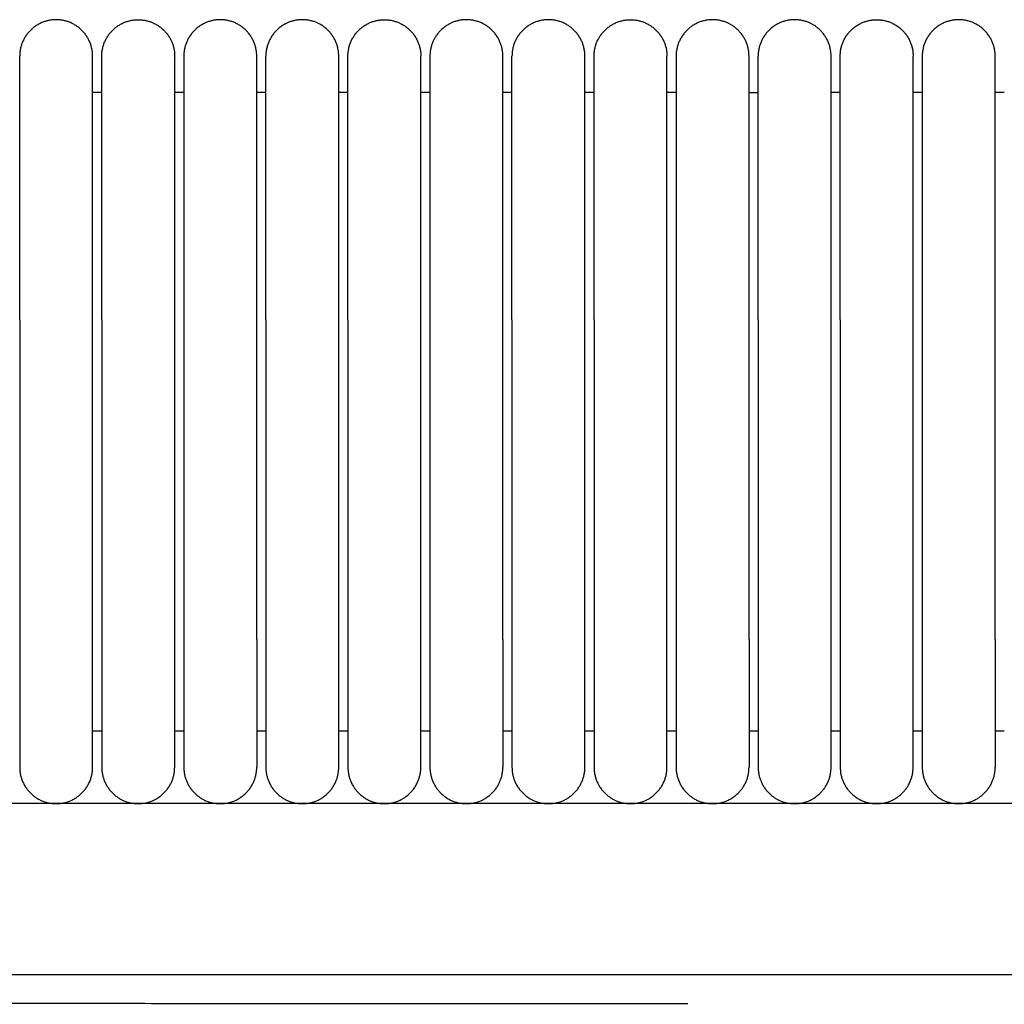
# Model space of a CAD drawing. Header units: millimetres. Extents: x -31695 to -19845, y -5614 to 7253.
# Tile 204 of 256: x -29736 to -29682, y 5435 to 5489. Entities that reach past the tile are written whole.
import ezdxf

# ---------------------------------------------------------------- set-up
doc = ezdxf.new("R2010")
doc.units = ezdxf.units.MM
doc.layers.add('2d', color=7, linetype='Continuous', true_color=0x000000)

msp = doc.modelspace()

# ---------------------------------------------------------------- linework, layer by layer
at = {"layer": '2d', "linetype": 'Continuous', "lineweight": -3}
msp.add_line((-29495.03, 5446.495), (-30409.135, 5446.495), dxfattribs=at)
for points, weights, knots in [([(-29731.565, 5487.495), (-29731.565, 5489.495), (-29733.565, 5489.495), (-29735.565, 5489.495), (-29735.565, 5487.495)], [1, 0.707106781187, 1, 0.707106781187, 1], [0, 0, 0, 1.570796, 1.570796, 3.141593, 3.141593, 3.141593]), ([(-29731.065, 5487.495), (-29731.065, 5489.495), (-29729.065, 5489.495), (-29728.236, 5489.495), (-29727.65, 5488.909), (-29727.065, 5488.323), (-29727.065, 5487.495)], [1, 0.707106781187, 1, 0.853553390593, 0.853553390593, 0.853553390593, 1], [0, 0, 0, 4, 4, 5.656854, 5.656854, 7.313708, 7.313708, 7.313708]), ([(-29722.565, 5487.495), (-29722.565, 5489.495), (-29724.565, 5489.495), (-29725.393, 5489.495), (-29725.979, 5488.909), (-29726.565, 5488.323), (-29726.565, 5487.495)], [1, 0.707106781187, 1, 0.853553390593, 0.853553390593, 0.853553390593, 1], [0, 0, 0, 4, 4, 5.656854, 5.656854, 7.313708, 7.313708, 7.313708]), ([(-29718.065, 5487.495), (-29718.065, 5489.495), (-29720.065, 5489.495), (-29722.065, 5489.495), (-29722.065, 5487.495)], [1, 0.707106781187, 1, 0.707106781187, 1], [0, 0, 0, 1.570796, 1.570796, 3.141593, 3.141593, 3.141593]), ([(-29717.565, 5487.495), (-29717.565, 5489.495), (-29715.565, 5489.495), (-29714.736, 5489.495), (-29714.15, 5488.909), (-29713.565, 5488.323), (-29713.565, 5487.495)], [1, 0.707106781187, 1, 0.853553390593, 0.853553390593, 0.853553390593, 1], [0, 0, 0, 4, 4, 5.656854, 5.656854, 7.313708, 7.313708, 7.313708]), ([(-29709.065, 5487.495), (-29709.065, 5489.495), (-29711.065, 5489.495), (-29711.893, 5489.495), (-29712.479, 5488.909), (-29713.065, 5488.323), (-29713.065, 5487.495)], [1, 0.707106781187, 1, 0.853553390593, 0.853553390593, 0.853553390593, 1], [0, 0, 0, 4, 4, 5.656854, 5.656854, 7.313708, 7.313708, 7.313708]), ([(-29704.565, 5487.495), (-29704.565, 5489.495), (-29706.565, 5489.495), (-29708.565, 5489.495), (-29708.565, 5487.495)], [1, 0.707106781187, 1, 0.707106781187, 1], [0, 0, 0, 1.570796, 1.570796, 3.141593, 3.141593, 3.141593]), ([(-29704.065, 5487.495), (-29704.065, 5489.495), (-29702.065, 5489.495), (-29701.236, 5489.495), (-29700.65, 5488.909), (-29700.065, 5488.323), (-29700.065, 5487.495)], [1, 0.707106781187, 1, 0.853553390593, 0.853553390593, 0.853553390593, 1], [0, 0, 0, 4, 4, 5.656854, 5.656854, 7.313708, 7.313708, 7.313708]), ([(-29695.565, 5487.495), (-29695.565, 5489.495), (-29697.565, 5489.495), (-29698.393, 5489.495), (-29698.979, 5488.909), (-29699.565, 5488.323), (-29699.565, 5487.495)], [1, 0.707106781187, 1, 0.853553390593, 0.853553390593, 0.853553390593, 1], [0, 0, 0, 4, 4, 5.656854, 5.656854, 7.313708, 7.313708, 7.313708]), ([(-29691.065, 5487.495), (-29691.065, 5489.495), (-29693.065, 5489.495), (-29695.065, 5489.495), (-29695.065, 5487.495)], [1, 0.707106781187, 1, 0.707106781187, 1], [0, 0, 0, 1.570796, 1.570796, 3.141593, 3.141593, 3.141593]), ([(-29690.565, 5487.495), (-29690.565, 5489.495), (-29688.565, 5489.495), (-29687.736, 5489.495), (-29687.15, 5488.909), (-29686.565, 5488.323), (-29686.565, 5487.495)], [1, 0.707106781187, 1, 0.853553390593, 0.853553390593, 0.853553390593, 1], [0, 0, 0, 4, 4, 5.656854, 5.656854, 7.313708, 7.313708, 7.313708]), ([(-29682.065, 5487.495), (-29682.065, 5489.495), (-29684.065, 5489.495), (-29684.893, 5489.495), (-29685.479, 5488.909), (-29686.065, 5488.323), (-29686.065, 5487.495)], [1, 0.707106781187, 1, 0.853553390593, 0.853553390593, 0.853553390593, 1], [0, 0, 0, 4, 4, 5.656854, 5.656854, 7.313708, 7.313708, 7.313708]), ([(-29735.565, 5473.034), (-29735.565, 5478.005), (-29735.565, 5481.519), (-29735.565, 5483.87), (-29735.565, 5484.676)], [1, 0.853553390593, 0.853553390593, 0.853553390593, 0.919067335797], [0, 0, 0, 9.941125, 9.941125, 16.590224, 16.590224, 16.590224]), ([(-29731.565, 5473.034), (-29731.565, 5478.005), (-29731.565, 5481.519), (-29731.565, 5483.87), (-29731.565, 5484.676)], [1, 0.853553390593, 0.853553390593, 0.853553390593, 0.919067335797], [0, 0, 0, 9.941125, 9.941125, 16.590224, 16.590224, 16.590224]), ([(-29731.065, 5473.034), (-29731.065, 5478.005), (-29731.065, 5481.519), (-29731.065, 5483.87), (-29731.065, 5484.676)], [1, 0.853553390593, 0.853553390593, 0.853553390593, 0.919067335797], [0, 0, 0, 9.941125, 9.941125, 16.590224, 16.590224, 16.590224]), ([(-29727.065, 5473.034), (-29727.065, 5478.005), (-29727.065, 5481.519), (-29727.065, 5483.87), (-29727.065, 5484.676)], [1, 0.853553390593, 0.853553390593, 0.853553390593, 0.919067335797], [0, 0, 0, 9.941125, 9.941125, 16.590224, 16.590224, 16.590224]), ([(-29726.565, 5484.676), (-29726.565, 5483.87), (-29726.565, 5481.519), (-29726.565, 5478.005), (-29726.565, 5473.034)], [0.919067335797, 0.853553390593, 0.853553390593, 0.853553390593, 1], [3.292027, 3.292027, 3.292027, 9.941125, 9.941125, 19.882251, 19.882251, 19.882251]), ([(-29722.565, 5473.034), (-29722.565, 5478.005), (-29722.565, 5481.519), (-29722.565, 5483.87), (-29722.565, 5484.676)], [1, 0.853553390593, 0.853553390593, 0.853553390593, 0.919067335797], [0, 0, 0, 9.941125, 9.941125, 16.590224, 16.590224, 16.590224]), ([(-29722.065, 5473.034), (-29722.065, 5478.005), (-29722.065, 5481.519), (-29722.065, 5483.87), (-29722.065, 5484.676)], [1, 0.853553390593, 0.853553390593, 0.853553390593, 0.919067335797], [0, 0, 0, 9.941125, 9.941125, 16.590224, 16.590224, 16.590224]), ([(-29718.065, 5473.034), (-29718.065, 5478.005), (-29718.065, 5481.519), (-29718.065, 5483.87), (-29718.065, 5484.676)], [1, 0.853553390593, 0.853553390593, 0.853553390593, 0.919067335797], [0, 0, 0, 9.941125, 9.941125, 16.590224, 16.590224, 16.590224]), ([(-29717.565, 5473.034), (-29717.565, 5478.005), (-29717.565, 5481.519), (-29717.565, 5483.87), (-29717.565, 5484.676)], [1, 0.853553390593, 0.853553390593, 0.853553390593, 0.919067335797], [0, 0, 0, 9.941125, 9.941125, 16.590224, 16.590224, 16.590224]), ([(-29713.565, 5473.034), (-29713.565, 5478.005), (-29713.565, 5481.519), (-29713.565, 5483.87), (-29713.565, 5484.676)], [1, 0.853553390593, 0.853553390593, 0.853553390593, 0.919067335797], [0, 0, 0, 9.941125, 9.941125, 16.590224, 16.590224, 16.590224]), ([(-29713.065, 5484.676), (-29713.065, 5483.87), (-29713.065, 5481.519), (-29713.065, 5478.005), (-29713.065, 5473.034)], [0.919067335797, 0.853553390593, 0.853553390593, 0.853553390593, 1], [3.292027, 3.292027, 3.292027, 9.941125, 9.941125, 19.882251, 19.882251, 19.882251]), ([(-29709.065, 5473.034), (-29709.065, 5478.005), (-29709.065, 5481.519), (-29709.065, 5483.87), (-29709.065, 5484.676)], [1, 0.853553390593, 0.853553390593, 0.853553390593, 0.919067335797], [0, 0, 0, 9.941125, 9.941125, 16.590224, 16.590224, 16.590224]), ([(-29708.565, 5473.034), (-29708.565, 5478.005), (-29708.565, 5481.519), (-29708.565, 5483.87), (-29708.565, 5484.676)], [1, 0.853553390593, 0.853553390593, 0.853553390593, 0.919067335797], [0, 0, 0, 9.941125, 9.941125, 16.590224, 16.590224, 16.590224]), ([(-29704.565, 5473.034), (-29704.565, 5478.005), (-29704.565, 5481.519), (-29704.565, 5483.87), (-29704.565, 5484.676)], [1, 0.853553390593, 0.853553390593, 0.853553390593, 0.919067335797], [0, 0, 0, 9.941125, 9.941125, 16.590224, 16.590224, 16.590224]), ([(-29704.065, 5473.034), (-29704.065, 5478.005), (-29704.065, 5481.519), (-29704.065, 5483.87), (-29704.065, 5484.676)], [1, 0.853553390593, 0.853553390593, 0.853553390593, 0.919067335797], [0, 0, 0, 9.941125, 9.941125, 16.590224, 16.590224, 16.590224]), ([(-29700.065, 5473.034), (-29700.065, 5478.005), (-29700.065, 5481.519), (-29700.065, 5483.87), (-29700.065, 5484.676)], [1, 0.853553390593, 0.853553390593, 0.853553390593, 0.919067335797], [0, 0, 0, 9.941125, 9.941125, 16.590224, 16.590224, 16.590224]), ([(-29699.565, 5484.676), (-29699.565, 5483.87), (-29699.565, 5481.519), (-29699.565, 5478.005), (-29699.565, 5473.034)], [0.919067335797, 0.853553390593, 0.853553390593, 0.853553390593, 1], [3.292027, 3.292027, 3.292027, 9.941125, 9.941125, 19.882251, 19.882251, 19.882251]), ([(-29695.565, 5473.034), (-29695.565, 5478.005), (-29695.565, 5481.519), (-29695.565, 5483.87), (-29695.565, 5484.676)], [1, 0.853553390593, 0.853553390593, 0.853553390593, 0.919067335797], [0, 0, 0, 9.941125, 9.941125, 16.590224, 16.590224, 16.590224]), ([(-29695.065, 5473.034), (-29695.065, 5478.005), (-29695.065, 5481.519), (-29695.065, 5483.87), (-29695.065, 5484.676)], [1, 0.853553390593, 0.853553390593, 0.853553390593, 0.919067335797], [0, 0, 0, 9.941125, 9.941125, 16.590224, 16.590224, 16.590224]), ([(-29691.065, 5473.034), (-29691.065, 5478.005), (-29691.065, 5481.519), (-29691.065, 5483.87), (-29691.065, 5484.676)], [1, 0.853553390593, 0.853553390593, 0.853553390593, 0.919067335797], [0, 0, 0, 9.941125, 9.941125, 16.590224, 16.590224, 16.590224]), ([(-29690.565, 5473.034), (-29690.565, 5478.005), (-29690.565, 5481.519), (-29690.565, 5483.87), (-29690.565, 5484.676)], [1, 0.853553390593, 0.853553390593, 0.853553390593, 0.919067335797], [0, 0, 0, 9.941125, 9.941125, 16.590224, 16.590224, 16.590224]), ([(-29686.565, 5473.034), (-29686.565, 5478.005), (-29686.565, 5481.519), (-29686.565, 5483.87), (-29686.565, 5484.676)], [1, 0.853553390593, 0.853553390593, 0.853553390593, 0.919067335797], [0, 0, 0, 9.941125, 9.941125, 16.590224, 16.590224, 16.590224]), ([(-29686.065, 5484.676), (-29686.065, 5483.87), (-29686.065, 5481.519), (-29686.065, 5478.005), (-29686.065, 5473.034)], [0.919067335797, 0.853553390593, 0.853553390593, 0.853553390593, 1], [3.292027, 3.292027, 3.292027, 9.941125, 9.941125, 19.882251, 19.882251, 19.882251]), ([(-29682.065, 5473.034), (-29682.065, 5478.005), (-29682.065, 5481.519), (-29682.065, 5483.87), (-29682.065, 5484.676)], [1, 0.853553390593, 0.853553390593, 0.853553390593, 0.919067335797], [0, 0, 0, 9.941125, 9.941125, 16.590224, 16.590224, 16.590224]), ([(-29735.565, 5455.495), (-29735.565, 5452.596), (-29735.565, 5450.545), (-29735.565, 5448.495), (-29735.565, 5448.495)], [1, 0.853553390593, 0.853553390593, 0.853553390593, 1], [0, 0, 0, 5.79899, 5.79899, 11.59798, 11.59798, 11.59798]), ([(-29731.565, 5448.495), (-29731.565, 5448.495), (-29731.565, 5450.545), (-29731.565, 5452.596), (-29731.565, 5455.495)], [1, 0.853553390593, 0.853553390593, 0.853553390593, 1], [0, 0, 0, 5.79899, 5.79899, 11.59798, 11.59798, 11.59798]), ([(-29731.065, 5455.495), (-29731.065, 5452.596), (-29731.065, 5450.545), (-29731.065, 5448.495), (-29731.065, 5448.495)], [1, 0.853553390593, 0.853553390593, 0.853553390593, 1], [0, 0, 0, 5.79899, 5.79899, 11.59798, 11.59798, 11.59798]), ([(-29727.065, 5448.495), (-29727.065, 5448.495), (-29727.065, 5450.545), (-29727.065, 5452.596), (-29727.065, 5455.495)], [1, 0.853553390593, 0.853553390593, 0.853553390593, 1], [0, 0, 0, 5.79899, 5.79899, 11.59798, 11.59798, 11.59798]), ([(-29726.565, 5455.495), (-29726.565, 5452.596), (-29726.565, 5450.545), (-29726.565, 5448.495), (-29726.565, 5448.495)], [1, 0.853553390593, 0.853553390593, 0.853553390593, 1], [0, 0, 0, 5.79899, 5.79899, 11.59798, 11.59798, 11.59798]), ([(-29722.565, 5455.495), (-29722.565, 5452.596), (-29722.565, 5450.545), (-29722.565, 5448.495), (-29722.565, 5448.495)], [1, 0.853553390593, 0.853553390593, 0.853553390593, 1], [0, 0, 0, 5.79899, 5.79899, 11.59798, 11.59798, 11.59798]), ([(-29722.065, 5455.495), (-29722.065, 5452.596), (-29722.065, 5450.545), (-29722.065, 5448.495), (-29722.065, 5448.495)], [1, 0.853553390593, 0.853553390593, 0.853553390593, 1], [0, 0, 0, 5.79899, 5.79899, 11.59798, 11.59798, 11.59798]), ([(-29718.065, 5448.495), (-29718.065, 5448.495), (-29718.065, 5450.545), (-29718.065, 5452.596), (-29718.065, 5455.495)], [1, 0.853553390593, 0.853553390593, 0.853553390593, 1], [0, 0, 0, 5.79899, 5.79899, 11.59798, 11.59798, 11.59798]), ([(-29717.565, 5455.495), (-29717.565, 5452.596), (-29717.565, 5450.545), (-29717.565, 5448.495), (-29717.565, 5448.495)], [1, 0.853553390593, 0.853553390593, 0.853553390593, 1], [0, 0, 0, 5.79899, 5.79899, 11.59798, 11.59798, 11.59798]), ([(-29713.565, 5448.495), (-29713.565, 5448.495), (-29713.565, 5450.545), (-29713.565, 5452.596), (-29713.565, 5455.495)], [1, 0.853553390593, 0.853553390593, 0.853553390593, 1], [0, 0, 0, 5.79899, 5.79899, 11.59798, 11.59798, 11.59798]), ([(-29713.065, 5455.495), (-29713.065, 5452.596), (-29713.065, 5450.545), (-29713.065, 5448.495), (-29713.065, 5448.495)], [1, 0.853553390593, 0.853553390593, 0.853553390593, 1], [0, 0, 0, 5.79899, 5.79899, 11.59798, 11.59798, 11.59798]), ([(-29709.065, 5455.495), (-29709.065, 5452.596), (-29709.065, 5450.545), (-29709.065, 5448.495), (-29709.065, 5448.495)], [1, 0.853553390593, 0.853553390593, 0.853553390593, 1], [0, 0, 0, 5.79899, 5.79899, 11.59798, 11.59798, 11.59798]), ([(-29708.565, 5455.495), (-29708.565, 5452.596), (-29708.565, 5450.545), (-29708.565, 5448.495), (-29708.565, 5448.495)], [1, 0.853553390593, 0.853553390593, 0.853553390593, 1], [0, 0, 0, 5.79899, 5.79899, 11.59798, 11.59798, 11.59798]), ([(-29704.565, 5448.495), (-29704.565, 5448.495), (-29704.565, 5450.545), (-29704.565, 5452.596), (-29704.565, 5455.495)], [1, 0.853553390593, 0.853553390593, 0.853553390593, 1], [0, 0, 0, 5.79899, 5.79899, 11.59798, 11.59798, 11.59798]), ([(-29704.065, 5455.495), (-29704.065, 5452.596), (-29704.065, 5450.545), (-29704.065, 5448.495), (-29704.065, 5448.495)], [1, 0.853553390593, 0.853553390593, 0.853553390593, 1], [0, 0, 0, 5.79899, 5.79899, 11.59798, 11.59798, 11.59798]), ([(-29700.065, 5448.495), (-29700.065, 5448.495), (-29700.065, 5450.545), (-29700.065, 5452.596), (-29700.065, 5455.495)], [1, 0.853553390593, 0.853553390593, 0.853553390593, 1], [0, 0, 0, 5.79899, 5.79899, 11.59798, 11.59798, 11.59798]), ([(-29699.565, 5455.495), (-29699.565, 5452.596), (-29699.565, 5450.545), (-29699.565, 5448.495), (-29699.565, 5448.495)], [1, 0.853553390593, 0.853553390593, 0.853553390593, 1], [0, 0, 0, 5.79899, 5.79899, 11.59798, 11.59798, 11.59798]), ([(-29695.565, 5455.495), (-29695.565, 5452.596), (-29695.565, 5450.545), (-29695.565, 5448.495), (-29695.565, 5448.495)], [1, 0.853553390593, 0.853553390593, 0.853553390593, 1], [0, 0, 0, 5.79899, 5.79899, 11.59798, 11.59798, 11.59798]), ([(-29695.065, 5455.495), (-29695.065, 5452.596), (-29695.065, 5450.545), (-29695.065, 5448.495), (-29695.065, 5448.495)], [1, 0.853553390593, 0.853553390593, 0.853553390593, 1], [0, 0, 0, 5.79899, 5.79899, 11.59798, 11.59798, 11.59798]), ([(-29691.065, 5448.495), (-29691.065, 5448.495), (-29691.065, 5450.545), (-29691.065, 5452.596), (-29691.065, 5455.495)], [1, 0.853553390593, 0.853553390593, 0.853553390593, 1], [0, 0, 0, 5.79899, 5.79899, 11.59798, 11.59798, 11.59798]), ([(-29690.565, 5455.495), (-29690.565, 5452.596), (-29690.565, 5450.545), (-29690.565, 5448.495), (-29690.565, 5448.495)], [1, 0.853553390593, 0.853553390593, 0.853553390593, 1], [0, 0, 0, 5.79899, 5.79899, 11.59798, 11.59798, 11.59798]), ([(-29686.565, 5448.495), (-29686.565, 5448.495), (-29686.565, 5450.545), (-29686.565, 5452.596), (-29686.565, 5455.495)], [1, 0.853553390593, 0.853553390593, 0.853553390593, 1], [0, 0, 0, 5.79899, 5.79899, 11.59798, 11.59798, 11.59798]), ([(-29686.065, 5455.495), (-29686.065, 5452.596), (-29686.065, 5450.545), (-29686.065, 5448.495), (-29686.065, 5448.495)], [1, 0.853553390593, 0.853553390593, 0.853553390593, 1], [0, 0, 0, 5.79899, 5.79899, 11.59798, 11.59798, 11.59798]), ([(-29682.065, 5455.495), (-29682.065, 5452.596), (-29682.065, 5450.545), (-29682.065, 5448.495), (-29682.065, 5448.495)], [1, 0.853553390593, 0.853553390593, 0.853553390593, 1], [0, 0, 0, 5.79899, 5.79899, 11.59798, 11.59798, 11.59798]), ([(-29735.565, 5448.495), (-29735.565, 5446.495), (-29733.565, 5446.495), (-29731.565, 5446.495), (-29731.565, 5448.495)], [1, 0.707106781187, 1, 0.707106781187, 1], [6.283185, 6.283185, 6.283185, 9.424778, 9.424778, 12.566371, 12.566371, 12.566371]), ([(-29731.065, 5448.495), (-29731.065, 5446.495), (-29729.065, 5446.495), (-29727.065, 5446.495), (-29727.065, 5448.495)], [1, 0.707106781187, 1, 0.707106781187, 1], [-3.141593, -3.141593, -3.141593, -1.570796, -1.570796, 0, 0, 0]), ([(-29726.565, 5448.495), (-29726.565, 5446.495), (-29724.565, 5446.495), (-29722.565, 5446.495), (-29722.565, 5448.495)], [1, 0.707106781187, 1, 0.707106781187, 1], [0, 0, 0, 1.570796, 1.570796, 3.141593, 3.141593, 3.141593]), ([(-29722.065, 5448.495), (-29722.065, 5446.495), (-29720.065, 5446.495), (-29718.065, 5446.495), (-29718.065, 5448.495)], [1, 0.707106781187, 1, 0.707106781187, 1], [6.283185, 6.283185, 6.283185, 9.424778, 9.424778, 12.566371, 12.566371, 12.566371]), ([(-29717.565, 5448.495), (-29717.565, 5446.495), (-29715.565, 5446.495), (-29713.565, 5446.495), (-29713.565, 5448.495)], [1, 0.707106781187, 1, 0.707106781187, 1], [-3.141593, -3.141593, -3.141593, -1.570796, -1.570796, 0, 0, 0]), ([(-29713.065, 5448.495), (-29713.065, 5446.495), (-29711.065, 5446.495), (-29709.065, 5446.495), (-29709.065, 5448.495)], [1, 0.707106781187, 1, 0.707106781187, 1], [0, 0, 0, 1.570796, 1.570796, 3.141593, 3.141593, 3.141593]), ([(-29708.565, 5448.495), (-29708.565, 5446.495), (-29706.565, 5446.495), (-29704.565, 5446.495), (-29704.565, 5448.495)], [1, 0.707106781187, 1, 0.707106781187, 1], [6.283185, 6.283185, 6.283185, 9.424778, 9.424778, 12.566371, 12.566371, 12.566371]), ([(-29704.065, 5448.495), (-29704.065, 5446.495), (-29702.065, 5446.495), (-29700.065, 5446.495), (-29700.065, 5448.495)], [1, 0.707106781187, 1, 0.707106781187, 1], [-3.141593, -3.141593, -3.141593, -1.570796, -1.570796, 0, 0, 0]), ([(-29699.565, 5448.495), (-29699.565, 5446.495), (-29697.565, 5446.495), (-29695.565, 5446.495), (-29695.565, 5448.495)], [1, 0.707106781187, 1, 0.707106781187, 1], [0, 0, 0, 1.570796, 1.570796, 3.141593, 3.141593, 3.141593]), ([(-29695.065, 5448.495), (-29695.065, 5446.495), (-29693.065, 5446.495), (-29691.065, 5446.495), (-29691.065, 5448.495)], [1, 0.707106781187, 1, 0.707106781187, 1], [6.283185, 6.283185, 6.283185, 9.424778, 9.424778, 12.566371, 12.566371, 12.566371]), ([(-29690.565, 5448.495), (-29690.565, 5446.495), (-29688.565, 5446.495), (-29686.565, 5446.495), (-29686.565, 5448.495)], [1, 0.707106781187, 1, 0.707106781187, 1], [-3.141593, -3.141593, -3.141593, -1.570796, -1.570796, 0, 0, 0]), ([(-29686.065, 5448.495), (-29686.065, 5446.495), (-29684.065, 5446.495), (-29682.065, 5446.495), (-29682.065, 5448.495)], [1, 0.707106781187, 1, 0.707106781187, 1], [0, 0, 0, 1.570796, 1.570796, 3.141593, 3.141593, 3.141593])]:
    msp.add_rational_spline(points, weights, degree=2, knots=knots, dxfattribs=at)
for points, weights in [([(-29735.565, 5484.676), (-29735.565, 5487.495), (-29735.565, 5487.495)], [0.919067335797, 0.951503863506, 1]), ([(-29731.565, 5484.676), (-29731.565, 5487.495), (-29731.565, 5487.495)], [0.919067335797, 0.951503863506, 1]), ([(-29731.065, 5484.676), (-29731.065, 5487.495), (-29731.065, 5487.495)], [0.919067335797, 0.951503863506, 1]), ([(-29727.065, 5484.676), (-29727.065, 5487.495), (-29727.065, 5487.495)], [0.919067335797, 0.951503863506, 1]), ([(-29726.565, 5487.495), (-29726.565, 5487.495), (-29726.565, 5484.676)], [1, 0.951503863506, 0.919067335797]), ([(-29722.565, 5484.676), (-29722.565, 5487.495), (-29722.565, 5487.495)], [0.919067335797, 0.951503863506, 1]), ([(-29722.065, 5484.676), (-29722.065, 5487.495), (-29722.065, 5487.495)], [0.919067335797, 0.951503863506, 1]), ([(-29718.065, 5484.676), (-29718.065, 5487.495), (-29718.065, 5487.495)], [0.919067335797, 0.951503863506, 1]), ([(-29717.565, 5484.676), (-29717.565, 5487.495), (-29717.565, 5487.495)], [0.919067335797, 0.951503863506, 1]), ([(-29713.565, 5484.676), (-29713.565, 5487.495), (-29713.565, 5487.495)], [0.919067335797, 0.951503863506, 1]), ([(-29713.065, 5487.495), (-29713.065, 5487.495), (-29713.065, 5484.676)], [1, 0.951503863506, 0.919067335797]), ([(-29709.065, 5484.676), (-29709.065, 5487.495), (-29709.065, 5487.495)], [0.919067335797, 0.951503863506, 1]), ([(-29708.565, 5484.676), (-29708.565, 5487.495), (-29708.565, 5487.495)], [0.919067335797, 0.951503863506, 1]), ([(-29704.565, 5484.676), (-29704.565, 5487.495), (-29704.565, 5487.495)], [0.919067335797, 0.951503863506, 1]), ([(-29704.065, 5484.676), (-29704.065, 5487.495), (-29704.065, 5487.495)], [0.919067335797, 0.951503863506, 1]), ([(-29700.065, 5484.676), (-29700.065, 5487.495), (-29700.065, 5487.495)], [0.919067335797, 0.951503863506, 1]), ([(-29699.565, 5487.495), (-29699.565, 5487.495), (-29699.565, 5484.676)], [1, 0.951503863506, 0.919067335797]), ([(-29695.565, 5484.676), (-29695.565, 5487.495), (-29695.565, 5487.495)], [0.919067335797, 0.951503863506, 1]), ([(-29695.065, 5484.676), (-29695.065, 5487.495), (-29695.065, 5487.495)], [0.919067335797, 0.951503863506, 1]), ([(-29691.065, 5484.676), (-29691.065, 5487.495), (-29691.065, 5487.495)], [0.919067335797, 0.951503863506, 1]), ([(-29690.565, 5484.676), (-29690.565, 5487.495), (-29690.565, 5487.495)], [0.919067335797, 0.951503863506, 1]), ([(-29686.565, 5484.676), (-29686.565, 5487.495), (-29686.565, 5487.495)], [0.919067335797, 0.951503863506, 1]), ([(-29686.065, 5487.495), (-29686.065, 5487.495), (-29686.065, 5484.676)], [1, 0.951503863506, 0.919067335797]), ([(-29682.065, 5484.676), (-29682.065, 5487.495), (-29682.065, 5487.495)], [0.919067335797, 0.951503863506, 1])]:
    msp.add_rational_spline(points, weights, degree=2, dxfattribs=at)
for points in [[(-29731.065, 5485.495), (-29731.315, 5485.495), (-29731.565, 5485.495)], [(-29726.565, 5485.495), (-29726.815, 5485.495), (-29727.065, 5485.495)], [(-29722.065, 5485.495), (-29722.315, 5485.495), (-29722.565, 5485.495)], [(-29717.565, 5485.495), (-29717.815, 5485.495), (-29718.065, 5485.495)], [(-29713.065, 5485.495), (-29713.315, 5485.495), (-29713.565, 5485.495)], [(-29708.565, 5485.495), (-29708.815, 5485.495), (-29709.065, 5485.495)], [(-29704.065, 5485.495), (-29704.315, 5485.495), (-29704.565, 5485.495)], [(-29699.565, 5485.495), (-29699.815, 5485.495), (-29700.065, 5485.495)], [(-29695.565, 5485.495), (-29695.315, 5485.495), (-29695.065, 5485.495)], [(-29690.565, 5485.495), (-29690.815, 5485.495), (-29691.065, 5485.495)], [(-29686.065, 5485.495), (-29686.315, 5485.495), (-29686.565, 5485.495)], [(-29681.565, 5485.495), (-29681.815, 5485.495), (-29682.065, 5485.495)], [(-29735.565, 5473.034), (-29735.565, 5464.265), (-29735.565, 5455.495)], [(-29731.565, 5455.495), (-29731.565, 5464.265), (-29731.565, 5473.034)], [(-29731.065, 5473.034), (-29731.065, 5464.265), (-29731.065, 5455.495)], [(-29727.065, 5455.495), (-29727.065, 5464.265), (-29727.065, 5473.034)], [(-29726.565, 5473.034), (-29726.565, 5464.265), (-29726.565, 5455.495)], [(-29722.565, 5455.495), (-29722.565, 5464.265), (-29722.565, 5473.034)], [(-29722.065, 5473.034), (-29722.065, 5464.265), (-29722.065, 5455.495)], [(-29718.065, 5455.495), (-29718.065, 5464.265), (-29718.065, 5473.034)], [(-29717.565, 5473.034), (-29717.565, 5464.265), (-29717.565, 5455.495)], [(-29713.565, 5455.495), (-29713.565, 5464.265), (-29713.565, 5473.034)], [(-29713.065, 5473.034), (-29713.065, 5464.265), (-29713.065, 5455.495)], [(-29709.065, 5455.495), (-29709.065, 5464.265), (-29709.065, 5473.034)], [(-29708.565, 5473.034), (-29708.565, 5464.265), (-29708.565, 5455.495)], [(-29704.565, 5455.495), (-29704.565, 5464.265), (-29704.565, 5473.034)], [(-29704.065, 5473.034), (-29704.065, 5464.265), (-29704.065, 5455.495)], [(-29700.065, 5455.495), (-29700.065, 5464.265), (-29700.065, 5473.034)], [(-29699.565, 5473.034), (-29699.565, 5464.265), (-29699.565, 5455.495)], [(-29695.565, 5455.495), (-29695.565, 5464.265), (-29695.565, 5473.034)], [(-29695.065, 5473.034), (-29695.065, 5464.265), (-29695.065, 5455.495)], [(-29691.065, 5455.495), (-29691.065, 5464.265), (-29691.065, 5473.034)], [(-29690.565, 5473.034), (-29690.565, 5464.265), (-29690.565, 5455.495)], [(-29686.565, 5455.495), (-29686.565, 5464.265), (-29686.565, 5473.034)], [(-29686.065, 5473.034), (-29686.065, 5464.265), (-29686.065, 5455.495)], [(-29682.065, 5455.495), (-29682.065, 5464.265), (-29682.065, 5473.034)], [(-29731.565, 5450.495), (-29731.315, 5450.495), (-29731.065, 5450.495)], [(-29727.065, 5450.495), (-29726.815, 5450.495), (-29726.565, 5450.495)], [(-29722.565, 5450.495), (-29722.315, 5450.495), (-29722.065, 5450.495)], [(-29718.065, 5450.495), (-29717.815, 5450.495), (-29717.565, 5450.495)], [(-29713.565, 5450.495), (-29713.315, 5450.495), (-29713.065, 5450.495)], [(-29709.065, 5450.495), (-29708.815, 5450.495), (-29708.565, 5450.495)], [(-29704.565, 5450.495), (-29704.315, 5450.495), (-29704.065, 5450.495)], [(-29700.065, 5450.495), (-29699.815, 5450.495), (-29699.565, 5450.495)], [(-29695.565, 5450.495), (-29695.315, 5450.495), (-29695.065, 5450.495)], [(-29691.065, 5450.495), (-29690.815, 5450.495), (-29690.565, 5450.495)], [(-29686.565, 5450.495), (-29686.315, 5450.495), (-29686.065, 5450.495)], [(-29682.065, 5450.495), (-29681.815, 5450.495), (-29681.565, 5450.495)]]:
    msp.add_open_spline(points, degree=2, dxfattribs=at)
for points, degree, knots in [([(-29479.876, 5436.133), (-29480.881, 5436.26), (-29481.891, 5436.366), (-29482.902, 5436.456), (-29483.989, 5436.553), (-29485.076, 5436.631), (-29486.167, 5436.697), (-29487.335, 5436.767), (-29488.502, 5436.823), (-29489.672, 5436.868), (-29490.921, 5436.917), (-29492.169, 5436.954), (-29493.42, 5436.983), (-29494.749, 5437.014), (-29496.079, 5437.036), (-29497.409, 5437.052), (-29498.818, 5437.07), (-29500.228, 5437.08), (-29501.637, 5437.088), (-29504.694, 5437.104), (-29507.752, 5437.103), (-29510.811, 5437.103), (-29515.078, 5437.103), (-29519.346, 5437.103), (-29523.614, 5437.103), (-29528.365, 5437.103), (-29533.118, 5437.103), (-29537.87, 5437.103), (-29543.09, 5437.103), (-29548.311, 5437.103), (-29553.531, 5437.103), (-29559.206, 5437.103), (-29564.88, 5437.103), (-29570.555, 5437.103), (-29576.668, 5437.103), (-29582.78, 5437.103), (-29588.893, 5437.103), (-29595.428, 5437.103), (-29601.962, 5437.103), (-29608.497, 5437.103), (-29615.438, 5437.103), (-29622.38, 5437.103), (-29629.321, 5437.103), (-29636.654, 5437.103), (-29643.987, 5437.103), (-29651.319, 5437.103), (-29667.094, 5437.103), (-29682.868, 5437.103), (-29698.644, 5437.103), (-29715.795, 5437.103), (-29732.947, 5437.103), (-29750.099, 5437.103), (-29768.5, 5437.103), (-29786.902, 5437.103), (-29805.304, 5437.103), (-29824.832, 5437.103), (-29844.36, 5437.103), (-29863.888, 5437.103), (-29884.418, 5437.103), (-29904.948, 5437.103), (-29925.478, 5437.103), (-29946.883, 5437.103), (-29968.287, 5437.103), (-29989.692, 5437.103), (-30034.628, 5437.103), (-30079.564, 5437.103), (-30124.5, 5437.103), (-30219.378, 5437.103), (-30314.256, 5437.103), (-30409.135, 5437.103)], 3, [0, 0, 0, 0, 3.059497, 3.059497, 3.059497, 6.346325, 6.346325, 6.346325, 9.866136, 9.866136, 9.866136, 13.623772, 13.623772, 13.623772, 17.62104, 17.62104, 17.62104, 21.854917, 21.854917, 21.854917, 31.038067, 31.038067, 31.038067, 43.848502, 43.848502, 43.848502, 58.111246, 58.111246, 58.111246, 73.776623, 73.776623, 73.776623, 90.803444, 90.803444, 90.803444, 109.143767, 109.143767, 109.143767, 128.749405, 128.749405, 128.749405, 149.5746, 149.5746, 149.5746, 171.573115, 171.573115, 171.573115, 218.898416, 218.898416, 218.898416, 270.353879, 270.353879, 270.353879, 325.558898, 325.558898, 325.558898, 384.143317, 384.143317, 384.143317, 445.73322, 445.73322, 445.73322, 509.947216, 509.947216, 509.947216, 644.755203, 644.755203, 644.755203, 929.390648, 929.390648, 929.390648, 929.390648]), ([(-29698.915, 5435.512), (-29719.352, 5435.521), (-29739.789, 5435.53), (-29752.215, 5435.543), (-29764.64, 5435.555), (-29788.123, 5435.536), (-29811.605, 5435.518), (-29824.48, 5435.504), (-29837.355, 5435.49)], 2, [29.000009, 29.000009, 29.000009, 30.000004, 30.000004, 31.000008, 31.000008, 32.000012, 32.000012, 33.000016, 33.000016, 33.000016])]:
    msp.add_open_spline(points, degree=degree, knots=knots, dxfattribs=at)

doc.saveas('drawing.dxf')
